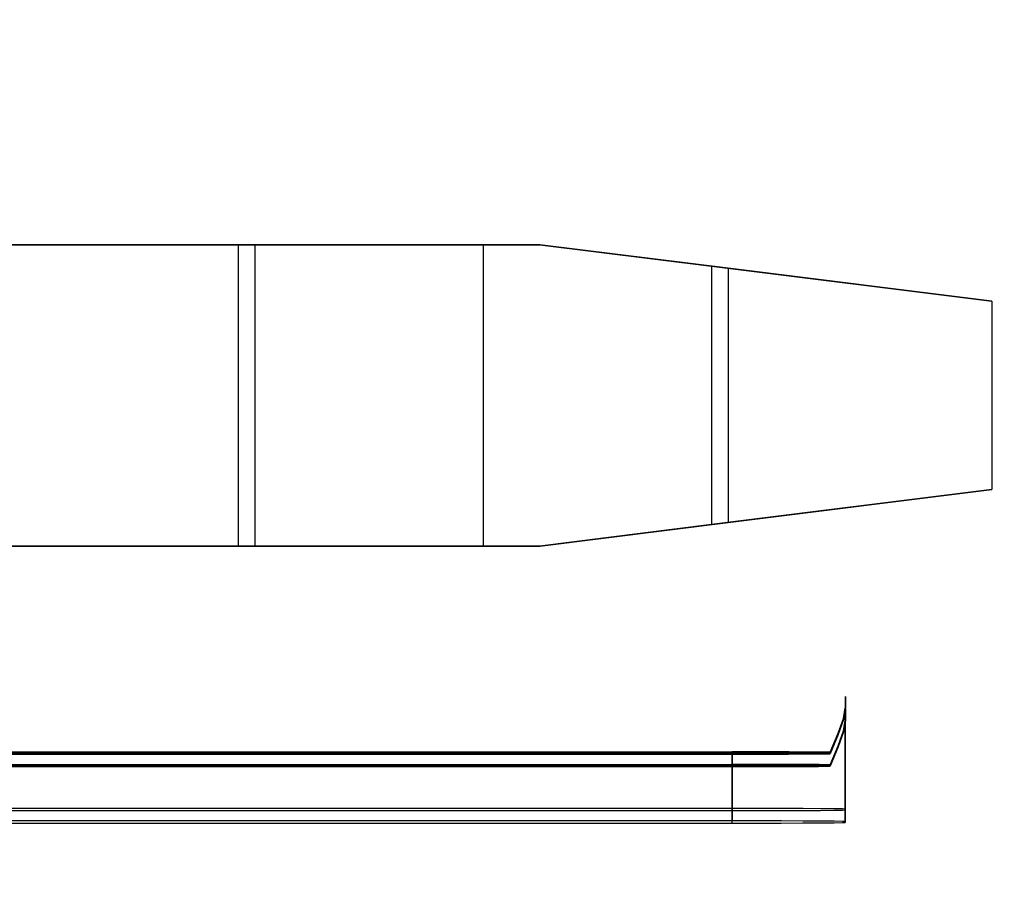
# Model space of a CAD drawing. Header units: millimetres. Extents: x 0 to 1524, y 0 to 1016.
# Tile 53 of 256: x 160.26 to 162.88, y 413.07 to 415.4. Entities that reach past the tile are written whole.
import ezdxf

# ---------------------------------------------------------------- set-up
doc = ezdxf.new("R2010")
doc.units = ezdxf.units.MM
doc.header["$LTSCALE"] = 83.82
doc.layers.get('0').update_dxf_attribs({"linetype": 'CONTINUOUS'})
doc.styles.get("Standard").update_dxf_attribs({"font": 'txt', "width": 0.8})
doc.dimstyles.new('DIMSTYLE_1', dxfattribs={"dimtxt": 15, "dimasz": 12, "dimexe": 0.18, "dimexo": 0.0625, "dimgap": 0.09, "dimtad": 1, "dimzin": 0, "dimdsep": 46, "dimtxsty": 'STANDARD', "dimblk": 'CLOSED', "dimblk1": 'CLOSED', "dimblk2": 'CLOSED', "dimcen": 0.09, "dimadec": 0, "dimazin": 0, "dimtp": 0.01, "dimtm": 0.01, "dimtfac": 1, "dimtofl": 0, "dimtmove": 0, "dimatfit": 3, "dimldrblk": 'CLOSED', "dimfxl": 1, "dimtolj": 1, "dimtzin": 0, "dimarcsym": 0})

# ---------------------------------------------------------------- blocks, each defined once
blk = doc.blocks.new('_CLOSED')
at = {"color": 0, "linetype": 'BYBLOCK'}
for p, q in [((0, 0), (-1, 0.20833)), ((-1, 0.20833), (-1, -0.20833)), ((-1, -0.20833), (0, 0)), ((-1, 0), (0, 0))]:
    blk.add_line(p, q, dxfattribs=at)
blk = doc.blocks.new('*D4')
at = {"color": 2, "linetype": 'CONTINUOUS'}
for p, q in [((230.4937, 451.2067), (62.2275, 451.2067)), ((63.2275, 451.2067), (63.2275, 415.0317)), ((63.2275, 378.8567), (63.2275, 415.0317)), ((168.9687, 378.8567), (62.2275, 378.8567))]:
    blk.add_line(p, q, dxfattribs=at)
at = {"color": 2, "linetype": 'CONTINUOUS', "xscale": 12, "yscale": 12, "zscale": 12}
for p, rotation in [((63.2275, 451.2067), 90), ((63.2275, 378.8567), 270)]:
    blk.add_blockref('_CLOSED', p, dxfattribs=dict(at, rotation=rotation))

msp = doc.modelspace()

# ---------------------------------------------------------------- linework, layer by layer
at = {"color": 6, "linetype": 'CONTINUOUS'}
for p, q in [((159.0437, 414.8067), (160.8437, 414.8067)), ((160.8876, 414.8067), (159.0437, 414.8067)), ((160.8437, 414.8067), (159.0437, 414.8067)), ((159.0437, 414.8067), (160.8876, 414.8067)), ((159.0437, 414.8067), (160.8437, 414.8067)), ((160.8876, 414.8067), (159.0437, 414.8067)), ((160.8437, 414.8067), (159.0437, 414.8067)), ((159.0437, 414.8067), (160.8876, 414.8067)), ((159.0437, 414.8067), (160.8437, 414.8067)), ((160.8876, 414.8067), (159.0437, 414.8067)), ((160.8437, 414.8067), (159.0437, 414.8067)), ((159.0437, 414.8067), (160.8876, 414.8067)), ((159.0437, 414.8067), (160.8437, 414.8067)), ((160.8876, 414.8067), (159.0437, 414.8067)), ((160.8437, 414.8067), (159.0437, 414.8067)), ((159.0437, 414.8067), (160.8876, 414.8067)), ((161.4937, 414.8067), (160.8437, 414.8067)), ((160.8437, 414.8067), (160.8437, 414.0067)), ((160.8437, 414.8067), (161.4937, 414.8067)), ((160.8437, 414.8067), (160.8437, 414.0067)), ((161.4937, 414.8067), (160.8437, 414.8067)), ((160.8437, 414.8067), (160.8437, 414.0067)), ((160.8437, 414.8067), (161.4937, 414.8067)), ((160.8437, 414.8067), (160.8437, 414.0067)), ((161.4937, 414.8067), (160.8437, 414.8067)), ((160.8437, 414.8067), (160.8437, 414.0067)), ((160.8437, 414.8067), (161.4937, 414.8067)), ((160.8437, 414.8067), (160.8437, 414.0067)), ((161.4937, 414.8067), (160.8437, 414.8067)), ((160.8437, 414.8067), (160.8437, 414.0067)), ((160.8437, 414.8067), (161.4937, 414.8067)), ((160.8437, 414.8067), (160.8437, 414.0067)), ((160.8876, 414.8067), (161.4937, 414.8067)), ((160.8876, 414.8067), (160.8876, 414.0067)), ((161.4937, 414.8067), (160.8876, 414.8067)), ((160.8876, 414.8067), (160.8876, 414.0067)), ((160.8876, 414.8067), (161.4937, 414.8067)), ((160.8876, 414.8067), (160.8876, 414.0067)), ((161.4937, 414.8067), (160.8876, 414.8067)), ((160.8876, 414.8067), (160.8876, 414.0067)), ((160.8876, 414.8067), (161.4937, 414.8067)), ((160.8876, 414.8067), (160.8876, 414.0067)), ((161.4937, 414.8067), (160.8876, 414.8067)), ((160.8876, 414.8067), (160.8876, 414.0067)), ((160.8876, 414.8067), (161.4937, 414.8067)), ((160.8876, 414.8067), (160.8876, 414.0067)), ((161.4937, 414.8067), (160.8876, 414.8067)), ((160.8876, 414.8067), (160.8876, 414.0067)), ((161.4937, 414.8067), (161.6437, 414.8067)), ((161.6437, 414.8067), (161.4937, 414.8067)), ((161.4937, 414.8067), (161.4937, 414.0067)), ((161.4937, 414.8067), (161.4937, 414.0067)), ((161.4937, 414.8067), (161.6437, 414.8067)), ((161.6437, 414.8067), (161.4937, 414.8067)), ((161.4937, 414.8067), (161.4937, 414.0067)), ((161.4937, 414.8067), (161.4937, 414.0067)), ((161.4937, 414.8067), (161.6437, 414.8067)), ((161.6437, 414.8067), (161.4937, 414.8067)), ((161.4937, 414.8067), (161.4937, 414.0067)), ((161.4937, 414.8067), (161.4937, 414.0067)), ((161.4937, 414.8067), (161.6437, 414.8067)), ((161.6437, 414.8067), (161.4937, 414.8067)), ((161.4937, 414.8067), (161.4937, 414.0067)), ((161.4937, 414.8067), (161.4937, 414.0067)), ((161.4937, 414.8067), (161.6437, 414.8067)), ((161.6437, 414.8067), (161.4937, 414.8067)), ((161.4937, 414.8067), (161.4937, 414.0067)), ((161.4937, 414.8067), (161.4937, 414.0067)), ((161.4937, 414.8067), (161.6437, 414.8067)), ((161.6437, 414.8067), (161.4937, 414.8067)), ((161.4937, 414.8067), (161.4937, 414.0067)), ((161.4937, 414.8067), (161.4937, 414.0067)), ((161.4937, 414.8067), (161.6437, 414.8067)), ((161.6437, 414.8067), (161.4937, 414.8067)), ((161.4937, 414.8067), (161.4937, 414.0067)), ((161.4937, 414.8067), (161.4937, 414.0067)), ((161.4937, 414.8067), (161.6437, 414.8067)), ((161.6437, 414.8067), (161.4937, 414.8067)), ((161.4937, 414.8067), (161.4937, 414.0067)), ((161.4937, 414.8067), (161.4937, 414.0067)), ((162.1437, 414.7442), (161.6437, 414.8067)), ((161.6437, 414.8067), (162.0997, 414.7496)), ((162.0997, 414.7496), (161.6437, 414.8067)), ((161.6437, 414.8067), (162.1437, 414.7442)), ((162.1437, 414.7442), (161.6437, 414.8067)), ((161.6437, 414.8067), (162.0997, 414.7496)), ((162.0997, 414.7496), (161.6437, 414.8067)), ((161.6437, 414.8067), (162.1437, 414.7442)), ((162.1437, 414.7442), (161.6437, 414.8067)), ((161.6437, 414.8067), (162.0997, 414.7496)), ((162.0997, 414.7496), (161.6437, 414.8067)), ((161.6437, 414.8067), (162.1437, 414.7442)), ((162.1437, 414.7442), (161.6437, 414.8067)), ((161.6437, 414.8067), (162.0997, 414.7496)), ((162.0997, 414.7496), (161.6437, 414.8067)), ((161.6437, 414.8067), (162.1437, 414.7442)), ((162.0997, 414.7496), (162.0997, 414.0637)), ((162.8437, 414.6567), (162.0997, 414.7496)), ((162.0997, 414.7496), (162.8437, 414.6567)), ((162.0997, 414.7496), (162.0997, 414.0637)), ((162.0997, 414.7496), (162.0997, 414.0637)), ((162.8437, 414.6567), (162.0997, 414.7496)), ((162.0997, 414.7496), (162.8437, 414.6567)), ((162.0997, 414.7496), (162.0997, 414.0637)), ((162.0997, 414.7496), (162.0997, 414.0637)), ((162.8437, 414.6567), (162.0997, 414.7496)), ((162.0997, 414.7496), (162.8437, 414.6567)), ((162.0997, 414.7496), (162.0997, 414.0637)), ((162.0997, 414.7496), (162.0997, 414.0637)), ((162.8437, 414.6567), (162.0997, 414.7496)), ((162.0997, 414.7496), (162.8437, 414.6567)), ((162.0997, 414.7496), (162.0997, 414.0637)), ((162.1437, 414.7442), (162.8437, 414.6567)), ((162.1437, 414.7442), (162.1437, 414.0692)), ((162.1437, 414.7442), (162.1437, 414.0692)), ((162.8437, 414.6567), (162.1437, 414.7442)), ((162.1437, 414.7442), (162.8437, 414.6567)), ((162.1437, 414.7442), (162.1437, 414.0692)), ((162.1437, 414.7442), (162.1437, 414.0692)), ((162.8437, 414.6567), (162.1437, 414.7442)), ((162.1437, 414.7442), (162.8437, 414.6567)), ((162.1437, 414.7442), (162.1437, 414.0692)), ((162.1437, 414.7442), (162.1437, 414.0692)), ((162.8437, 414.6567), (162.1437, 414.7442)), ((162.1437, 414.7442), (162.8437, 414.6567)), ((162.1437, 414.7442), (162.1437, 414.0692)), ((162.1437, 414.7442), (162.1437, 414.0692)), ((162.8437, 414.6567), (162.1437, 414.7442)), ((162.8437, 414.6567), (162.8437, 414.1567)), ((162.8437, 414.6567), (162.8437, 414.1567)), ((162.8437, 414.6567), (162.8437, 414.1567)), ((162.8437, 414.6567), (162.8437, 414.1567)), ((162.8437, 414.6567), (162.8437, 414.1567)), ((162.8437, 414.6567), (162.8437, 414.1567)), ((162.8437, 414.6567), (162.8437, 414.1567)), ((162.8437, 414.6567), (162.8437, 414.1567)), ((162.8437, 414.6567), (162.8437, 414.1567)), ((162.8437, 414.6567), (162.8437, 414.1567)), ((162.8437, 414.6567), (162.8437, 414.1567)), ((162.8437, 414.6567), (162.8437, 414.1567)), ((162.8437, 414.6567), (162.8437, 414.1567)), ((162.8437, 414.6567), (162.8437, 414.1567)), ((162.8437, 414.6567), (162.8437, 414.1567)), ((162.8437, 414.6567), (162.8437, 414.1567)), ((162.0997, 414.0637), (162.8437, 414.1567)), ((162.8437, 414.1567), (162.0997, 414.0637)), ((162.0997, 414.0637), (162.8437, 414.1567)), ((162.8437, 414.1567), (162.0997, 414.0637)), ((162.0997, 414.0637), (162.8437, 414.1567)), ((162.8437, 414.1567), (162.0997, 414.0637)), ((162.0997, 414.0637), (162.8437, 414.1567)), ((162.8437, 414.1567), (162.0997, 414.0637)), ((162.8437, 414.1567), (162.1437, 414.0692)), ((162.1437, 414.0692), (162.8437, 414.1567)), ((162.8437, 414.1567), (162.1437, 414.0692)), ((162.1437, 414.0692), (162.8437, 414.1567)), ((162.8437, 414.1567), (162.1437, 414.0692)), ((162.1437, 414.0692), (162.8437, 414.1567)), ((162.8437, 414.1567), (162.1437, 414.0692)), ((162.1437, 414.0692), (162.8437, 414.1567)), ((161.6437, 414.0067), (162.1437, 414.0692)), ((162.1437, 414.0692), (161.6437, 414.0067)), ((161.6437, 414.0067), (162.1437, 414.0692)), ((162.1437, 414.0692), (161.6437, 414.0067)), ((161.6437, 414.0067), (162.1437, 414.0692)), ((162.1437, 414.0692), (161.6437, 414.0067)), ((161.6437, 414.0067), (162.1437, 414.0692)), ((162.1437, 414.0692), (161.6437, 414.0067)), ((162.0997, 414.0637), (161.6437, 414.0067)), ((161.6437, 414.0067), (162.0997, 414.0637)), ((162.0997, 414.0637), (161.6437, 414.0067)), ((161.6437, 414.0067), (162.0997, 414.0637)), ((162.0997, 414.0637), (161.6437, 414.0067)), ((161.6437, 414.0067), (162.0997, 414.0637)), ((162.0997, 414.0637), (161.6437, 414.0067)), ((161.6437, 414.0067), (162.0997, 414.0637)), ((160.8437, 414.0067), (159.0437, 414.0067)), ((159.0437, 414.0067), (160.8876, 414.0067)), ((159.0437, 414.0067), (160.8437, 414.0067)), ((160.8876, 414.0067), (159.0437, 414.0067)), ((160.8437, 414.0067), (159.0437, 414.0067)), ((159.0437, 414.0067), (160.8876, 414.0067)), ((159.0437, 414.0067), (160.8437, 414.0067)), ((160.8876, 414.0067), (159.0437, 414.0067)), ((160.8437, 414.0067), (159.0437, 414.0067)), ((159.0437, 414.0067), (160.8876, 414.0067)), ((159.0437, 414.0067), (160.8437, 414.0067)), ((160.8876, 414.0067), (159.0437, 414.0067)), ((160.8437, 414.0067), (159.0437, 414.0067)), ((159.0437, 414.0067), (160.8876, 414.0067)), ((159.0437, 414.0067), (160.8437, 414.0067)), ((160.8876, 414.0067), (159.0437, 414.0067)), ((160.8437, 414.0067), (161.4937, 414.0067)), ((161.4937, 414.0067), (160.8437, 414.0067)), ((160.8437, 414.0067), (161.4937, 414.0067)), ((161.4937, 414.0067), (160.8437, 414.0067)), ((160.8437, 414.0067), (161.4937, 414.0067)), ((161.4937, 414.0067), (160.8437, 414.0067)), ((160.8437, 414.0067), (161.4937, 414.0067)), ((161.4937, 414.0067), (160.8437, 414.0067)), ((161.4937, 414.0067), (160.8876, 414.0067)), ((160.8876, 414.0067), (161.4937, 414.0067)), ((161.4937, 414.0067), (160.8876, 414.0067)), ((160.8876, 414.0067), (161.4937, 414.0067)), ((161.4937, 414.0067), (160.8876, 414.0067)), ((160.8876, 414.0067), (161.4937, 414.0067)), ((161.4937, 414.0067), (160.8876, 414.0067)), ((160.8876, 414.0067), (161.4937, 414.0067)), ((161.6437, 414.0067), (161.4937, 414.0067)), ((161.4937, 414.0067), (161.6437, 414.0067)), ((161.6437, 414.0067), (161.4937, 414.0067)), ((161.4937, 414.0067), (161.6437, 414.0067)), ((161.6437, 414.0067), (161.4937, 414.0067)), ((161.4937, 414.0067), (161.6437, 414.0067)), ((161.6437, 414.0067), (161.4937, 414.0067)), ((161.4937, 414.0067), (161.6437, 414.0067)), ((161.6437, 414.0067), (161.4937, 414.0067)), ((161.4937, 414.0067), (161.6437, 414.0067)), ((161.6437, 414.0067), (161.4937, 414.0067)), ((161.4937, 414.0067), (161.6437, 414.0067)), ((161.6437, 414.0067), (161.4937, 414.0067)), ((161.4937, 414.0067), (161.6437, 414.0067)), ((161.6437, 414.0067), (161.4937, 414.0067)), ((161.4937, 414.0067), (161.6437, 414.0067)), ((162.4551, 413.3085), (162.4551, 413.5772)), ((162.4551, 413.5752), (162.4551, 413.3065)), ((162.4551, 413.2753), (162.4551, 413.544)), ((162.4551, 413.542), (162.4551, 413.2733)), ((157.8051, 413.4595), (162.4149, 413.4595)), ((162.4149, 413.4555), (157.8051, 413.4555)), ((158.7551, 413.4605), (162.1551, 413.4605)), ((158.7551, 413.4546), (162.1551, 413.4546)), ((162.1551, 413.4605), (162.1551, 413.3105)), ((162.1551, 413.3046), (162.1551, 413.4546)), ((157.8051, 413.4263), (162.4149, 413.4263)), ((162.4149, 413.4223), (157.8051, 413.4223)), ((158.7551, 413.4273), (162.1551, 413.4273)), ((158.7551, 413.4213), (162.1551, 413.4213)), ((162.1551, 413.4273), (162.1551, 413.2773)), ((162.1551, 413.2713), (162.1551, 413.4213)), ((162.1551, 413.3105), (158.7551, 413.3105)), ((158.7551, 413.3046), (162.1551, 413.3046)), ((162.4551, 413.3065), (162.4551, 413.3085)), ((162.1551, 413.2773), (158.7551, 413.2773)), ((158.7551, 413.2713), (162.1551, 413.2713)), ((162.4551, 413.2733), (162.4551, 413.2753))]:
    msp.add_line(p, q, dxfattribs=at)
for points in [[(162.4552, 413.5769), (162.4552, 413.5859), (162.4552, 413.5938), (162.4552, 413.6), (162.4552, 413.6043), (162.4552, 413.6067), (162.4552, 413.6075)], [(162.4552, 413.6075), (162.4552, 413.6065), (162.4552, 413.6037), (162.4552, 413.5994), (162.4552, 413.593), (162.4552, 413.5854), (162.4552, 413.5756)], [(162.4148, 413.4595), (162.4364, 413.5102), (162.4503, 413.5493), (162.4551, 413.5772)], [(162.4551, 413.5752), (162.4503, 413.5466), (162.4364, 413.5069), (162.4148, 413.4555)], [(162.4552, 413.5436), (162.4552, 413.5527), (162.4552, 413.5606), (162.4552, 413.5668), (162.4552, 413.5711), (162.4552, 413.5735), (162.4552, 413.5743)], [(162.4552, 413.5743), (162.4552, 413.5733), (162.4552, 413.5705), (162.4552, 413.5662), (162.4552, 413.5598), (162.4552, 413.5522), (162.4552, 413.5424)], [(162.4148, 413.4263), (162.4364, 413.477), (162.4503, 413.5161), (162.4551, 413.544)], [(162.4551, 413.542), (162.4503, 413.5134), (162.4364, 413.4737), (162.4148, 413.4223)], [(162.4148, 413.4595), (162.3854, 413.4598), (162.3486, 413.4601), (162.3058, 413.4603), (162.2584, 413.4604), (162.2079, 413.4605), (162.1551, 413.4605)], [(162.1551, 413.4546), (162.2062, 413.4546), (162.2567, 413.4547), (162.3042, 413.4548), (162.3472, 413.455), (162.3843, 413.4553), (162.4148, 413.4555)], [(162.4148, 413.4263), (162.3854, 413.4266), (162.3486, 413.4268), (162.3058, 413.427), (162.2584, 413.4272), (162.2079, 413.4273), (162.1551, 413.4273)], [(162.1551, 413.4213), (162.2062, 413.4214), (162.2567, 413.4215), (162.3042, 413.4216), (162.3472, 413.4218), (162.3843, 413.4221), (162.4148, 413.4223)], [(162.4551, 413.3085), (162.4476, 413.309), (162.4255, 413.3094), (162.39, 413.3098), (162.3428, 413.3101), (162.2853, 413.3103), (162.2221, 413.3105), (162.1551, 413.3105)], [(162.1551, 413.3046), (162.2216, 413.3046), (162.2848, 413.3048), (162.3415, 413.305), (162.389, 413.3053), (162.4252, 413.3057), (162.4474, 413.3061), (162.4551, 413.3065)], [(162.4551, 413.2753), (162.4476, 413.2758), (162.4255, 413.2762), (162.39, 413.2766), (162.3428, 413.2769), (162.2853, 413.2771), (162.2221, 413.2773), (162.1551, 413.2773)], [(162.1551, 413.2713), (162.2216, 413.2714), (162.2848, 413.2715), (162.3415, 413.2718), (162.389, 413.2721), (162.4252, 413.2725), (162.4474, 413.2729), (162.4551, 413.2733)]]:
    msp.add_lwpolyline(points, dxfattribs=at)

# ---------------------------------------------------------------- dimensions: what is measured, and where the dimension line sits
at = {"color": 2, "linetype": 'CONTINUOUS'}
dim = msp.add_linear_dim(base=(63.2275, 451.2067), p1=(168.9687, 378.8567), p2=(230.4937, 451.2067), angle=90, dimstyle='DIMSTYLE_1', dxfattribs=at)
dim.commit()
dim.dimension.update_dxf_attribs({"geometry": '*D4', "text_midpoint": (59.4775, 385.0317), "dimtype": 160})

doc.saveas('drawing.dxf')
